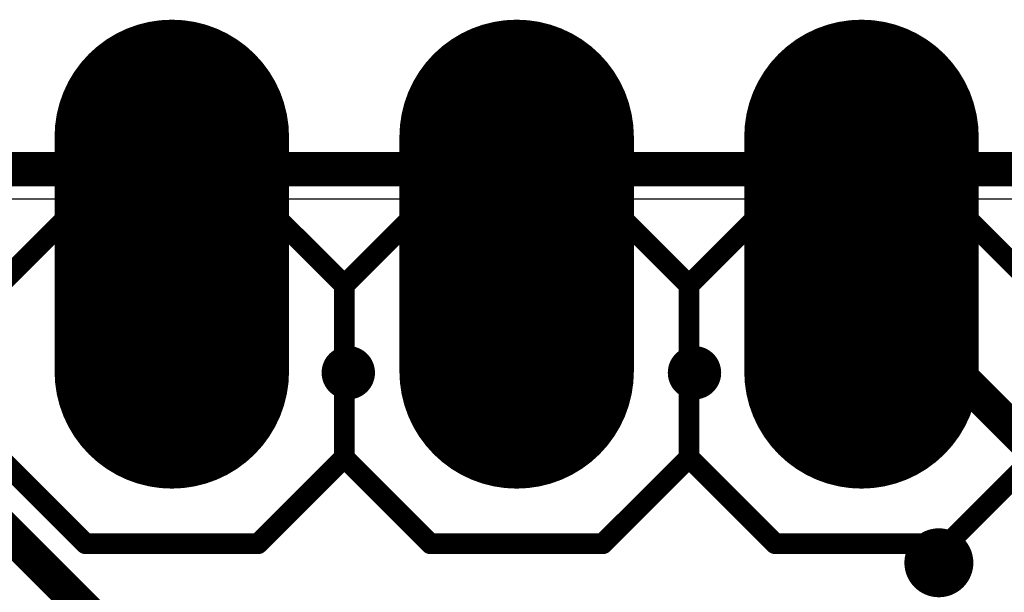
# Model space of a CAD drawing. Extents: x -1.1 to 43.3, y -1.3 to 19.1.
# Tile 13 of 22: x 17.9 to 25.2, y 14.9 to 19.1. Entities that reach past the tile are written whole.
import ezdxf

# ---------------------------------------------------------------- set-up
doc = ezdxf.new("R2010")
doc.units = 0
for name, color, linetype in [('16_B_Copper', 175, 'CONTINUOUS'), ('17_G_Pads', 82, 'CONTINUOUS'), ('18_G_Vias', 82, 'CONTINUOUS'), ('1_F_Copper', 22, 'CONTINUOUS'), ('20_G_BoardOutline', 7, 'CONTINUOUS'), ('21_F_ComponentsOutlines', 253, 'CONTINUOUS'), ('29_F_Soldermask', 253, 'CONTINUOUS'), ('30_B_Soldermask', 253, 'CONTINUOUS'), ('44_G_Drills', 253, 'CONTINUOUS'), ('51_F_ComponentsOutlines', 253, 'CONTINUOUS')]:
    doc.layers.add(name, color=color, linetype=linetype)

# ---------------------------------------------------------------- blocks, each defined once
blk = doc.blocks.new('RECT')
blk.add_solid([(-0.5, -0.5), (0.5, -0.5), (-0.5, 0.5), (0.5, 0.5)])
blk = doc.blocks.new('OFFSETP100')
at = {"const_width": 1}
blk.add_lwpolyline([(0, 0), (1, 0)], dxfattribs=at)
at = {"const_width": 0.5}
for points in [[(0, 0.25, 1), (0, -0.25)], [(1, -0.25, 1), (1, 0.25)]]:
    blk.add_lwpolyline(points, format="xyb", dxfattribs=at)
blk = doc.blocks.new('ROUNDV')
at = {"const_width": 0.5}
blk.add_lwpolyline([(0, -0.25, 1), (0, 0.25, 1), (0, -0.25)], format="xyb", dxfattribs=at)

msp = doc.modelspace()

# ---------------------------------------------------------------- linework, layer by layer
at = {"layer": '16_B_Copper', "const_width": 0.254}
for points in [[(0, 18), (43.18, 18)], [(24.13, 16.51), (24.82, 16.51)], [(24.82, 16.51), (27.5732, 13.7568)]]:
    msp.add_lwpolyline(points, dxfattribs=at)
at = {"layer": '16_B_Copper', "const_width": 0.127}
for points in [[(24.13, 16.5735, 1), (24.13, 16.4465)], [(24.8649, 16.5549, 1), (24.7751, 16.4651)], [(24.82, 16.4465, 1), (24.82, 16.5735)]]:
    msp.add_lwpolyline(points, format="xyb", dxfattribs=at)
at = {"layer": '1_F_Copper', "const_width": 0.254}
for points in [[(0, 18), (43.18, 18)], [(17.75, 15.4178), (18.441, 14.7268)]]:
    msp.add_lwpolyline(points, dxfattribs=at)
at = {"layer": '20_G_BoardOutline', "const_width": 0.01}
msp.add_lwpolyline([(0, 17.78), (43.18, 17.78)], dxfattribs=at)
at = {"layer": '20_G_BoardOutline'}
for centre in [(19.05, 17.78), (21.59, 17.78), (24.13, 17.78)]:
    msp.add_circle(centre, 0.508, dxfattribs=at)
at = {"layer": '21_F_ComponentsOutlines', "const_width": 0.1524}
for points in [[(17.78, 17.145), (18.415, 17.78)], [(18.415, 17.78), (19.685, 17.78)], [(19.685, 17.78), (20.32, 17.145)], [(20.32, 17.145), (20.955, 17.78)], [(20.955, 17.78), (22.225, 17.78)], [(22.225, 17.78), (22.86, 17.145)], [(22.86, 17.145), (23.495, 17.78)], [(23.495, 17.78), (24.765, 17.78)], [(25.4, 17.145), (24.765, 17.78)], [(20.32, 15.875), (20.32, 17.145)], [(22.86, 15.875), (22.86, 17.145)], [(18.415, 15.24), (17.78, 15.875)], [(20.32, 15.875), (19.685, 15.24)], [(20.955, 15.24), (20.32, 15.875)], [(22.86, 15.875), (22.225, 15.24)], [(23.495, 15.24), (22.86, 15.875)], [(24.765, 15.24), (25.4, 15.875)], [(19.685, 15.24), (18.415, 15.24)], [(22.225, 15.24), (20.955, 15.24)], [(24.765, 15.24), (23.495, 15.24)]]:
    msp.add_lwpolyline(points, dxfattribs=at)
at = {"layer": '21_F_ComponentsOutlines', "const_width": 0.0762}
for points in [[(18.415, 17.8181, 1), (18.415, 17.7419)], [(18.4419, 17.7531, 1), (18.3881, 17.8069)], [(19.7119, 17.8069, 1), (19.6581, 17.7531)], [(19.685, 17.7419, 1), (19.685, 17.8181)], [(20.955, 17.8181, 1), (20.955, 17.7419)], [(20.9819, 17.7531, 1), (20.9281, 17.8069)], [(22.2519, 17.8069, 1), (22.1981, 17.7531)], [(22.225, 17.7419, 1), (22.225, 17.8181)], [(23.495, 17.8181, 1), (23.495, 17.7419)], [(23.5219, 17.7531, 1), (23.4681, 17.8069)], [(24.7919, 17.8069, 1), (24.7381, 17.7531)], [(24.765, 17.7419, 1), (24.765, 17.8181)], [(20.3581, 17.145, 1), (20.2819, 17.145)], [(20.2931, 17.1719, 1), (20.3469, 17.1181)], [(20.2931, 17.1181, 1), (20.3469, 17.1719)], [(22.8981, 17.145, 1), (22.8219, 17.145)], [(22.8331, 17.1719, 1), (22.8869, 17.1181)], [(22.8331, 17.1181, 1), (22.8869, 17.1719)], [(20.2819, 15.875, 1), (20.3581, 15.875)], [(20.3469, 15.9019, 1), (20.2931, 15.8481)], [(20.3469, 15.8481, 1), (20.2931, 15.9019)], [(22.8219, 15.875, 1), (22.8981, 15.875)], [(22.8869, 15.9019, 1), (22.8331, 15.8481)], [(22.8869, 15.8481, 1), (22.8331, 15.9019)], [(18.415, 15.2781, 1), (18.415, 15.2019)], [(18.3881, 15.2131, 1), (18.4419, 15.2669)], [(19.6581, 15.2669, 1), (19.7119, 15.2131)], [(19.685, 15.2019, 1), (19.685, 15.2781)], [(20.955, 15.2781, 1), (20.955, 15.2019)], [(20.9281, 15.2131, 1), (20.9819, 15.2669)], [(22.1981, 15.2669, 1), (22.2519, 15.2131)], [(22.225, 15.2019, 1), (22.225, 15.2781)], [(23.495, 15.2781, 1), (23.495, 15.2019)], [(23.4681, 15.2131, 1), (23.5219, 15.2669)], [(24.7381, 15.2669, 1), (24.7919, 15.2131)], [(24.765, 15.2019, 1), (24.765, 15.2781)]]:
    msp.add_lwpolyline(points, format="xyb", dxfattribs=at)
at = {"layer": '29_F_Soldermask', "const_width": 0.6096}
for points in [[(19.05, 17.4752, 1), (19.05, 18.0848, 1), (19.05, 17.4752)], [(21.59, 17.4752, 1), (21.59, 18.0848, 1), (21.59, 17.4752)], [(24.13, 17.4752, 1), (24.13, 18.0848, 1), (24.13, 17.4752)]]:
    msp.add_lwpolyline(points, format="xyb", dxfattribs=at)
at = {"layer": '30_B_Soldermask', "const_width": 0.6096}
for points in [[(19.05, 17.4752, 1), (19.05, 18.0848, 1), (19.05, 17.4752)], [(21.59, 17.4752, 1), (21.59, 18.0848, 1), (21.59, 17.4752)], [(24.13, 17.4752, 1), (24.13, 18.0848, 1), (24.13, 17.4752)]]:
    msp.add_lwpolyline(points, format="xyb", dxfattribs=at)
at = {"layer": '44_G_Drills'}
for centre, radius in [((19.05, 16.51), 0.508), ((21.59, 16.51), 0.508), ((24.13, 16.51), 0.508), ((20.35, 16.5), 0.095), ((22.9, 16.5), 0.095), ((24.7, 15.1), 0.1524)]:
    msp.add_circle(centre, radius, dxfattribs=at)

# ---------------------------------------------------------------- block references
at = {"layer": '17_G_Pads', "xscale": 1.524, "yscale": 1.524, "rotation": 90}
for p in [(19.05, 16.51), (19.05, 16.51), (21.59, 16.51), (21.59, 16.51), (24.13, 16.51), (24.13, 16.51)]:
    msp.add_blockref('OFFSETP100', p, dxfattribs=at)
at = {"layer": '18_G_Vias'}
for p, xscale, yscale in [((20.35, 16.5), 0.3932, 0.3932), ((20.35, 16.5), 0.3932, 0.3932), ((22.9, 16.5), 0.3932, 0.3932), ((22.9, 16.5), 0.3932, 0.3932), ((24.7, 15.1), 0.508, 0.508), ((24.7, 15.1), 0.508, 0.508)]:
    msp.add_blockref('ROUNDV', p, dxfattribs=dict(at, xscale=xscale, yscale=yscale))
at = {"layer": '29_F_Soldermask', "xscale": 1.7272, "yscale": 1.7272, "rotation": 90}
for p in [(19.05, 16.51), (21.59, 16.51), (24.13, 16.51)]:
    msp.add_blockref('OFFSETP100', p, dxfattribs=at)
at = {"layer": '30_B_Soldermask', "xscale": 1.7272, "yscale": 1.7272, "rotation": 90}
for p in [(19.05, 16.51), (21.59, 16.51), (24.13, 16.51)]:
    msp.add_blockref('OFFSETP100', p, dxfattribs=at)
at = {"layer": '51_F_ComponentsOutlines', "xscale": 0.508, "yscale": 0.508, "rotation": 180}
for p in [(19.05, 16.51), (21.59, 16.51), (24.13, 16.51)]:
    msp.add_blockref('RECT', p, dxfattribs=at)

doc.saveas('drawing.dxf')
